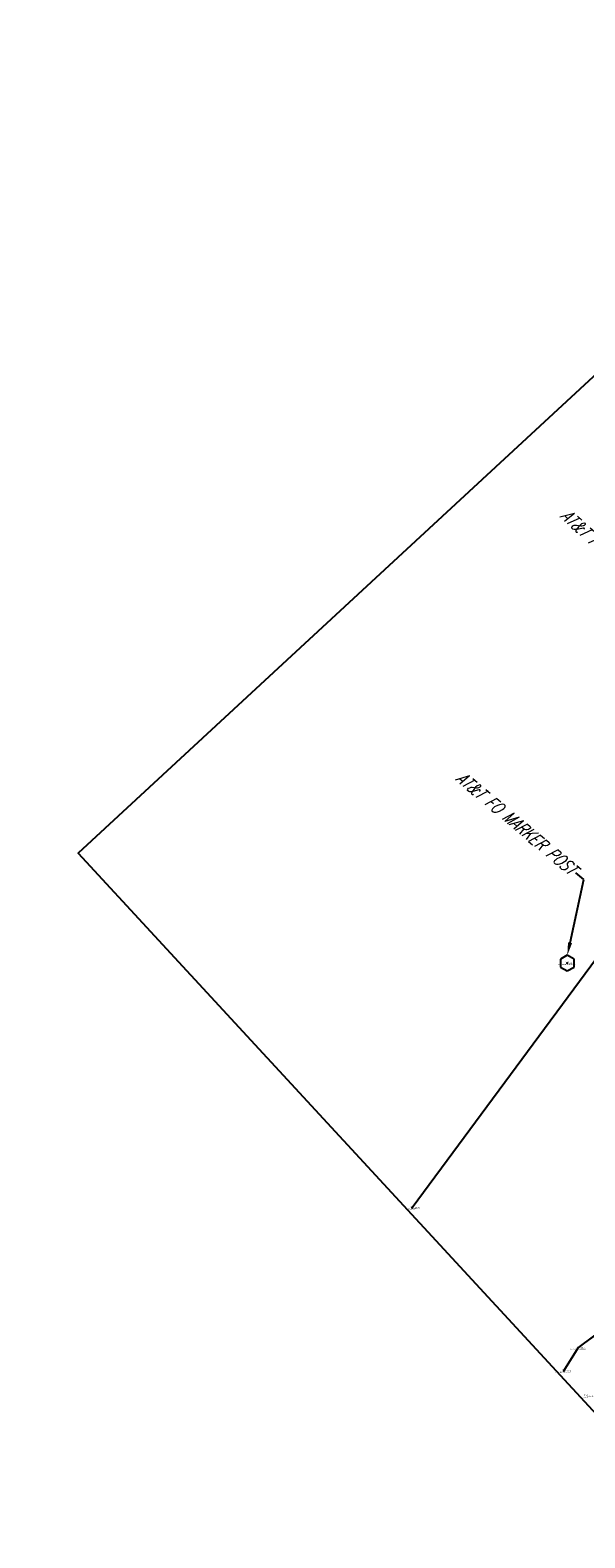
# Model space of a CAD drawing. Extents: x 0 to 213038, y 0 to 462006.
# Tile 55 of 107: x 167639 to 167744, y 435538 to 435823. Entities that reach past the tile are written whole.
import ezdxf
from ezdxf import colors
from ezdxf.entities.mleader import LeaderData, LeaderLine
from ezdxf.enums import TextEntityAlignment as Align
from ezdxf.math import Vec2, Vec3

# ---------------------------------------------------------------- set-up
doc = ezdxf.new("R2010")
doc.units = 0
doc.header["$LTSCALE"] = 20
doc.header["$MEASUREMENT"] = 0
doc.linetypes.add('PV_X_Shoulder', pattern=[0.4, 0.3, -0.1])
doc.layers.get('0').update_dxf_attribs({"linetype": 'CONTINUOUS'})
for name, color, linetype in [('DT_X_BREAK_LINE', 4, 'CONTINUOUS'), ('PNTDESC', 3, 'CONTINUOUS'), ('PNTELEV', 5, 'CONTINUOUS'), ('PNTNO', 7, 'CONTINUOUS'), ('PNTS_DTU-4-30-2025', 1, 'CONTINUOUS'), ('PV_X_SHOULDER', 33, 'PV_X_Shoulder'), ('PV_X_TEXT', 2, 'CONTINUOUS'), ('RD_X_BLOCKS', 1, 'CONTINUOUS'), ('RD_X_TEXT', 2, 'CONTINUOUS'), ('SN_X_TEXT', 2, 'CONTINUOUS'), ('UT_X_TELE', 32, 'UT_X_TELEPHONE')]:
    doc.layers.add(name, color=color, linetype=linetype)
doc.layers.add('SC_SCRATCH-5', color=5, linetype='CONTINUOUS', plot=False)
doc.styles.add('LINETYPE', font='romans.shx', dxfattribs={"width": 0.9})
doc.styles.add('PTXT', font='TXT')
doc.styles.add('romans', font='romans.shx', dxfattribs={"width": 0.75, "oblique": 22.5})
doc.linetypes.add('UT_X_FOC', pattern='A,0.4,-0.13,0.4,-0.13,0.4,-0.13,0.4,-0.13,0.4,-0.13,0.4,["FOC",LINETYPE,S=0.1,R=0,X=0.06,Y=-0.05],-0.4', length=3.45)
doc.linetypes.add('UT_X_TELEPHONE', pattern='A,0.3,-0.13,0.3,-0.13,0.3,-0.13,0.3,-0.13,0.3,["T",LINETYPE,S=0.1,R=0,X=0.062,Y=-0.05],-0.2', length=2.22)

# ---------------------------------------------------------------- blocks, each defined once
blk = doc.blocks.new('SRVPNO1')
at = {"layer": 'PNTDESC', "style": 'PTXT'}
blk.add_attdef('DESC2', text='', height=1, dxfattribs=at).set_placement((0, -1.75), align=Align.CENTER)
at = {"layer": 'PNTELEV', "style": 'PTXT'}
blk.add_attdef('ELEV2', (1.5, -0.5), '', height=1, dxfattribs=at)
at = {"layer": 'PNTNO', "style": 'PTXT'}
blk.add_attdef('PT#', text='', height=1, dxfattribs=at).set_placement((0, 0.75), align=Align.CENTER)
blk = doc.blocks.new('POST')
at = {"color": 32, "lineweight": -2}
for p, q in [((0, 0.075), (-0.065, 0.037)), ((-0.065, 0.037), (-0.065, -0.038)), ((0.065, 0.037), (0, 0.075)), ((0.065, -0.038), (0.065, 0.037)), ((-0.065, -0.038), (0, -0.075)), ((0, -0.075), (0.065, -0.038))]:
    blk.add_line(p, q, dxfattribs=at)

msp = doc.modelspace()

# ---------------------------------------------------------------- linework, layer by layer
at = {"layer": 'DT_X_BREAK_LINE'}
msp.add_polyline3d([(167740.09, 435569.56, 1186.26), (167742.83, 435573.91, 1186.24), (167761.63, 435587.93, 1186.39)], dxfattribs=at)
msp.add_polyline3d([(167740.09, 435569.56, 1186.26), (167742.83, 435573.91, 1186.24), (167761.63, 435587.93, 1186.39)], dxfattribs=at)
at = {"layer": 'PNTS_DTU-4-30-2025'}
for p in [(167740.75, 435646.79, 1185.79), (167711.37, 435600.4, 1185.28), (167742.83, 435573.91, 1186.24), (167740.09, 435569.56, 1186.26)]:
    msp.add_point(p, dxfattribs=at)
at = {"layer": 'PV_X_SHOULDER', "flags": 128}
msp.add_lwpolyline([(167740.09, 435569.56), (167742.83, 435573.91), (167761.63, 435587.93)], dxfattribs=at)
msp.add_lwpolyline([(167740.09, 435569.56), (167742.83, 435573.91), (167761.63, 435587.93)], dxfattribs=at)
at = {"layer": 'SC_SCRATCH-5'}
msp.add_lwpolyline([(168040.35, 435567.22), (167809.59, 435816.92), (167648.02, 435667.61), (167878.78, 435417.91), (168040.35, 435567.22)], close=True, dxfattribs=at)
at = {"layer": 'UT_X_TELE', "linetype": 'UT_X_FOC', "flags": 128}
msp.add_lwpolyline([(167997.22, 435942.35), (167986.94, 435929.51), (167974.9, 435920.01), (167961.94, 435917.52), (167946.75, 435913.2), (167921.53, 435889.05), (167901.3, 435868.76), (167839.77, 435791.74), (167799.88, 435740.08), (167762.13, 435687.43), (167753.99, 435658.04), (167711.37, 435600.4)], dxfattribs=at)

# ---------------------------------------------------------------- block references
at = {"layer": 'PNTS_DTU-4-30-2025', "xscale": 0.2, "yscale": 0.2, "zscale": 0.2}
for p, values in [((167740.75, 435646.79, 1185.79), {'PT#': 'V140', 'ELEV2': '1185.787', 'DESC2': 'POST-AT&T FO MARKER'}), ((167711.37, 435600.4, 1185.28), {'PT#': 'D345', 'ELEV2': '1185.278', 'DESC2': 'FO ^ 2-AT&T'}), ((167742.83, 435573.91, 1186.24), {'PT#': 'D713', 'ELEV2': '1186.244', 'DESC2': 'EB-GRAVEL/ASPHALT'}), ((167740.09, 435569.56, 1186.26), {'PT#': 'D712', 'ELEV2': '1186.259', 'DESC2': 'EB ^ 1-GRAVEL/ASPHALT'}), ((167744.25, 435564.78, 1186.41), {'PT#': 'D711', 'ELEV2': '1186.406', 'DESC2': 'EP2 ^ 2'})]:
    msp.add_blockref('SRVPNO1', p, dxfattribs=at).add_auto_attribs(values)
at = {"layer": 'RD_X_BLOCKS', "xscale": 20, "yscale": 20, "zscale": 20}
msp.add_blockref('POST', (167740.75, 435646.79, 1185.79), dxfattribs=at)
msp.add_blockref('POST', (167740.75, 435646.79, 1185.79), dxfattribs=at)

# ---------------------------------------------------------------- leaders
at = {"layer": 'PV_X_TEXT'}
ml = msp.add_multileader_mtext('Standard', dxfattribs=at)
ml.set_content('GRAVEL BERM ', color=256, style='romans')
ml.set_leader_properties(color=1, linetype='CONTINUOUS', lineweight=-1)
ml.build(insert=Vec2(0, 0))
ml.multileader.update_dxf_attribs({"text_right_attachment_type": 3, "dogleg_length": 0.1, "arrow_head_size": 2.4, "scale": 20})
ctx = ml.context
ctx.base_point, ctx.scale, ctx.char_height, ctx.arrow_head_size, ctx.landing_gap_size, ctx.plane_origin, ctx.plane_x_axis, ctx.plane_y_axis = Vec3(167927.92, 435611.81), 20, 2.4, 2.4, 0.6, Vec3(167934.79, 435620.09), Vec3(0.688535, -0.725203), Vec3(0.725203, 0.688535)
ctx.right_attachment, ctx.text_align_type = 3, 2
notes = []
notes.append((ctx, [(0, (0, 0, 0), (0, 0), (1, 0), 1, [])]))
ctx.mtext.insert, ctx.mtext.text_direction, ctx.mtext.rotation, ctx.mtext.alignment, ctx.mtext.flow_direction = Vec3(167942.24, 435598.47), Vec3(0.688535, -0.725203), 5.471856, 3, 5
at = {"layer": 'RD_X_TEXT'}
ml = msp.add_multileader_mtext('Standard', dxfattribs=at)
ml.set_content('AT&T FO MARKER POST', color=256, style='romans')
ml.set_leader_properties(color=1, linetype='CONTINUOUS', lineweight=-1)
ml.build(insert=Vec2(0, 0))
ml.multileader.update_dxf_attribs({"text_right_attachment_type": 3, "dogleg_length": 0.1, "arrow_head_size": 2.4, "scale": 20})
ctx = ml.context
ctx.base_point, ctx.scale, ctx.char_height, ctx.arrow_head_size, ctx.landing_gap_size, ctx.plane_origin, ctx.plane_x_axis, ctx.plane_y_axis = Vec3(167735.77, 435736.16, 1187.53), 20, 2.4, 2.4, 0.6, Vec3(167756.34, 435685.97, 1187.53), Vec3(0.736388, -0.67656), Vec3(0.67656, 0.736388)
ctx.right_attachment, ctx.text_align_type = 3, 2
notes.append((ctx, [(0, (1, 1, 0), (167762.85, 435711.29, 1187.53), (-0.736388, 0.67656), 2, [(0, [(167759.48, 435697.04, 1187.53)], 0, [])])]))
ctx.mtext.insert, ctx.mtext.text_direction, ctx.mtext.rotation, ctx.mtext.alignment, ctx.mtext.flow_direction = Vec3(167761.74, 435713.93, 1187.53), Vec3(0.736388, -0.67656), 5.540104, 3, 5
ml = msp.add_multileader_mtext('Standard', dxfattribs=at)
ml.set_content('AT&T FO MARKER POST', color=256, style='romans')
ml.set_leader_properties(color=1, linetype='CONTINUOUS', lineweight=-1)
ml.build(insert=Vec2(0, 0))
ml.multileader.update_dxf_attribs({"text_right_attachment_type": 3, "dogleg_length": 0.1, "arrow_head_size": 2.4, "scale": 20})
ctx = ml.context
ctx.base_point, ctx.scale, ctx.char_height, ctx.arrow_head_size, ctx.landing_gap_size, ctx.plane_origin, ctx.plane_x_axis, ctx.plane_y_axis = Vec3(167715.68, 435686.17), 20, 2.4, 2.4, 0.6, Vec3(167744.14, 435642.46), Vec3(0.767542, -0.640998), Vec3(0.640998, 0.767542)
ctx.right_attachment, ctx.text_align_type = 3, 2
notes.append((ctx, [(0, (1, 1, 0), (167743.9, 435662.6), (-0.767542, 0.640998), 2, [(0, [(167740.75, 435648.29)], 0, [])])]))
ctx.mtext.insert, ctx.mtext.text_direction, ctx.mtext.rotation, ctx.mtext.alignment, ctx.mtext.flow_direction = Vec3(167742.67, 435665.19), Vec3(0.767542, -0.640998), 5.587387, 3, 5
at = {"layer": 'SN_X_TEXT'}
ml = msp.add_multileader_mtext('Standard', dxfattribs=at)
ml.set_content('"HANLEY RD\\P/LEXINGTON-SPRINGMILL RD"', color=256, style='romans')
ml.set_leader_properties(color=1, linetype='CONTINUOUS', lineweight=-1)
ml.build(insert=Vec2(0, 0))
ml.multileader.update_dxf_attribs({"text_right_attachment_type": 3, "dogleg_length": 0.1, "arrow_head_size": 2.4, "scale": 20})
ctx = ml.context
ctx.base_point, ctx.scale, ctx.char_height, ctx.arrow_head_size, ctx.landing_gap_size, ctx.plane_origin, ctx.plane_x_axis, ctx.plane_y_axis = Vec3(167887.63, 435706.66, 1190.39), 20, 2.4, 2.4, 0.6, Vec3(167911.72, 435646.67, 1190.39), Vec3(0.678706, -0.73441), Vec3(0.73441, 0.678706)
ctx.right_attachment, ctx.text_align_type = 3, 2
notes.append((ctx, [(0, (1, 1, 0), (167914.25, 435670.62, 1190.39), (-0.678706, 0.73441), 2, [(0, [(167911.72, 435646.67, 1190.39)], 0, [])])]))
ctx.mtext.insert, ctx.mtext.text_direction, ctx.mtext.rotation, ctx.mtext.width, ctx.mtext.alignment, ctx.mtext.flow_direction = Vec3(167917.27, 435676.95, 1190.39), Vec3(0.678706, -0.73441), 5.458388, 48.5711, 3, 5
for ctx, leaders in notes:
    for number, flags, end, landing, length, lines in leaders:
        leader = LeaderData()
        leader.index, (leader.has_last_leader_line, leader.has_dogleg_vector, leader.attachment_direction) = number, flags
        leader.last_leader_point, leader.dogleg_vector, leader.dogleg_length = Vec3(end), Vec3(landing), length
        for number, points, colour, breaks in lines:
            line = LeaderLine()
            line.index, line.vertices, line.color, line.breaks = number, Vec3.list(points), colors.encode_raw_color(colour), breaks
            leader.lines.append(line)
        ctx.leaders.append(leader)

doc.saveas('drawing.dxf')
